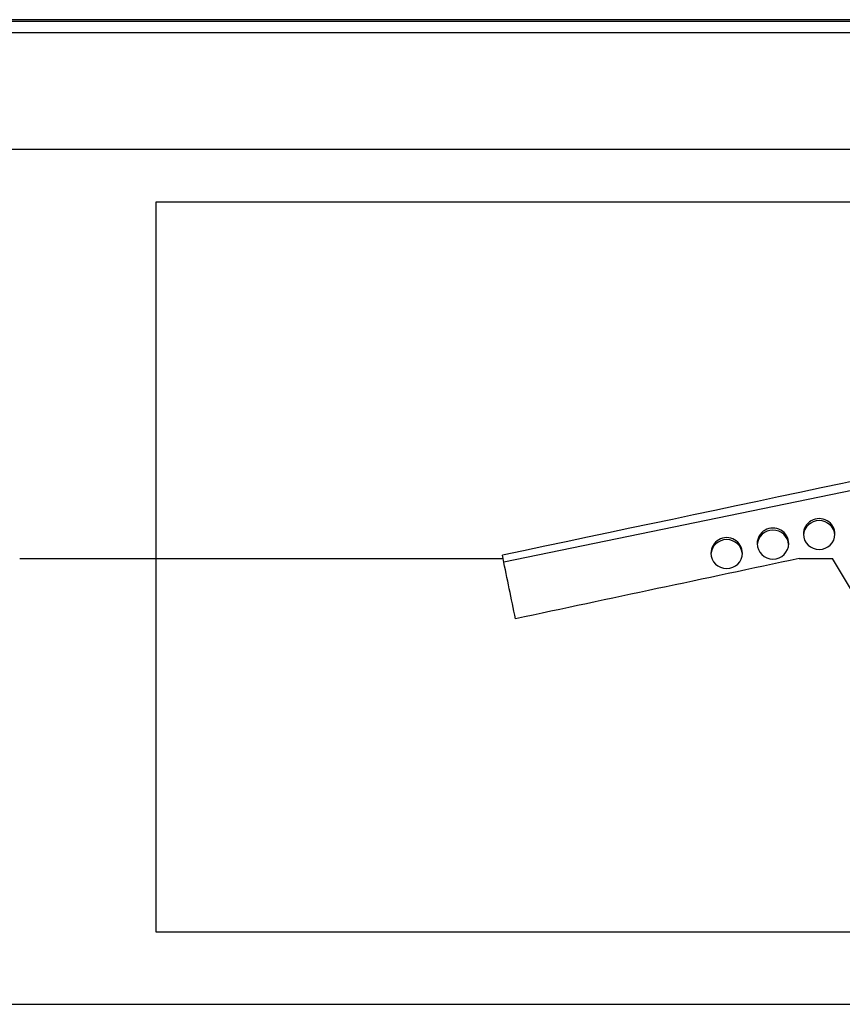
# Model space of a CAD drawing. Extents: x 1292 to 96515, y -55444 to 58338.
# Tile 13 of 80: x 6971 to 7753, y -53691 to -52754. Entities that reach past the tile are written whole.
import ezdxf

# ---------------------------------------------------------------- set-up
doc = ezdxf.new("R2010")
doc.units = 0
doc.layers.get('0').update_dxf_attribs({"linetype": 'CONTINUOUS'})

msp = doc.modelspace()

# ---------------------------------------------------------------- linework, layer by layer
at = {"color": 104, "linetype": 'Continuous'}
for p, q in [((5527.88, -52755.57), (8118.08, -52755.57)), ((8057.08, -52754.27), (5587.08, -52754.27)), ((6260.72, -52766.57), (8118.08, -52766.57)), ((5527.88, -52877.57), (8118.08, -52877.57)), ((8076.58, -53137.63), (7431.1, -53270.2)), ((7430.41, -53266.87), (7429.78, -53263.79)), ((6970.63, -53266.87), (7430.41, -53266.87)), ((7711.95, -53266.87), (7743.88, -53266.87)), ((5527.88, -53690.87), (8118.08, -53690.87))]:
    msp.add_line(p, q, dxfattribs=at)
at = {"color": 130, "linetype": 'Continuous'}
for p, q in [((7100.08, -52927.87), (7100.08, -53621.87)), ((9128.08, -52927.87), (7100.08, -52927.87)), ((7100.08, -53621.87), (9000.08, -53621.87))]:
    msp.add_line(p, q, dxfattribs=at)
at = {"color": 104, "linetype": 'Continuous'}
for centre, radius, start, end in [((77232.69, -382523.42), 336577.41, 101.856936, 101.969465), ((-63144.37, -67851.95), 72066.11, 11.629917, 11.676441), ((76461.1, -377478.31), 331420.43, 101.972246, 102.019916), ((-23920.99, -72264.11), 36926.4, 30.686272, 30.96152)]:
    msp.add_arc(centre, radius, start, end, dxfattribs=at)
for centre, start_param, end_param in [((7731.08, -53243.57), 0, 3.141593), ((7731.08, -53245.5), 0.065726, 3.075874), ((7687.08, -53252.61), 0, 3.141593), ((7687.08, -53254.54), 0.065726, 3.075874), ((7731.08, -53243.57), 3.141593, 6.283185), ((7643.08, -53261.64), 0, 3.141593), ((7643.08, -53263.58), 0.065726, 3.075874), ((7687.08, -53252.61), 3.141593, 6.283185), ((7643.08, -53261.64), 3.141593, 6.283185)]:
    msp.add_ellipse(centre, major_axis=(15, 0), ratio=0.98113, start_param=start_param, end_param=end_param, dxfattribs=at)

doc.saveas('drawing.dxf')
